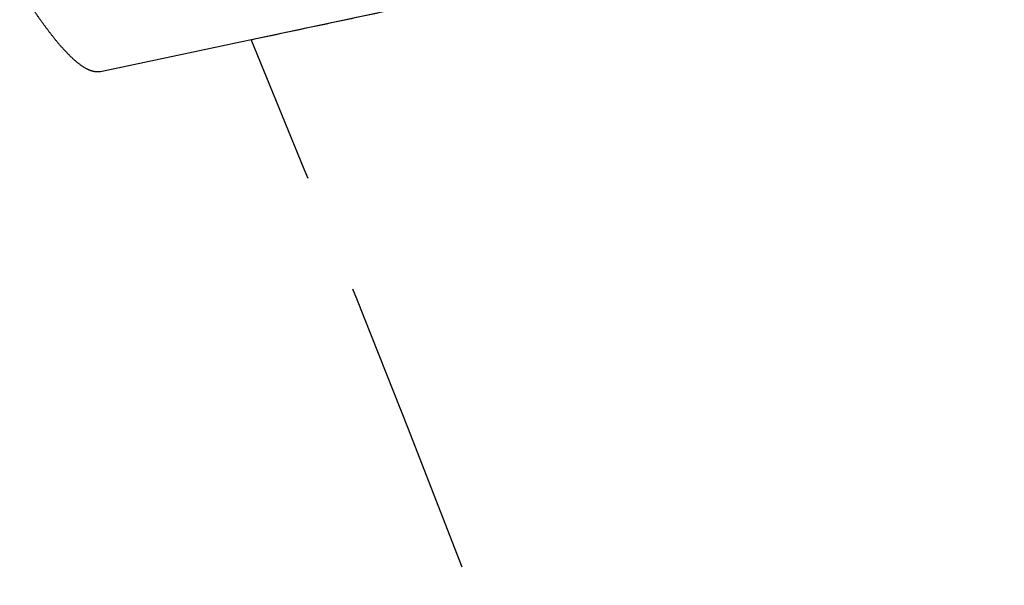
# Model space of a CAD drawing. Header units: millimetres. Extents: x 42975 to 708721, y 118172 to 172014.
# Tile 154 of 256: x 329544 to 329561, y 147508 to 147517. Entities that reach past the tile are written whole.
import ezdxf

# ---------------------------------------------------------------- set-up
doc = ezdxf.new("R2010")
doc.units = ezdxf.units.MM
doc.linetypes.add('ГТО-1 Пунктир', pattern=[7, 5, -2])
doc.layers.add('ГТО-2_Размеры_035', color=2, linetype='Continuous', lineweight=35)
doc.layers.add('ОГОС_Пунктир_025', color=151, linetype='ГТО-1 Пунктир', lineweight=25)

# ---------------------------------------------------------------- blocks, each defined once
blk = doc.blocks.new('ОГСО_Затвор_План')
at = {"layer": 'ОГОС_Пунктир_025'}
blk.add_line((-751.047, 36.5), (-745.952, 36.5), dxfattribs=at)
blk.add_line((-751.047, 36.5), (-745.952, 36.5), dxfattribs=at)
blk.add_arc((-1117.17, -31.95), 374.999, 4.7854, 10.51747, dxfattribs=at)
blk.add_arc((-1117.17, -31.95), 374.999, 4.7854, 10.51747, dxfattribs=at)
blk.add_open_spline([(-751.047, 36.5), (-751.064, 36.502), (-751.098, 36.507), (-751.152, 36.521), (-751.206, 36.55), (-751.287, 36.609), (-751.394, 36.721), (-751.494, 36.862), (-751.58, 37.002), (-751.649, 37.127), (-751.72, 37.266), (-751.791, 37.419), (-751.864, 37.583), (-751.937, 37.761), (-752.01, 37.95), (-752.058, 38.079), (-752.082, 38.145)], degree=3, knots=[0, 0, 0, 0, 0.050771, 0.104424, 0.164949, 0.234572, 0.404363, 0.624432, 0.754654, 0.897282, 1.053297, 1.221705, 1.401498, 1.593672, 1.797653, 2.007898, 2.007898, 2.007898, 2.007898], dxfattribs=at)
blk.add_open_spline([(-751.047, 36.5), (-751.064, 36.502), (-751.098, 36.507), (-751.152, 36.521), (-751.206, 36.55), (-751.287, 36.609), (-751.394, 36.721), (-751.494, 36.862), (-751.58, 37.002), (-751.649, 37.127), (-751.72, 37.266), (-751.791, 37.419), (-751.864, 37.583), (-751.937, 37.761), (-752.01, 37.95), (-752.058, 38.079), (-752.082, 38.145)], degree=3, knots=[0, 0, 0, 0, 0.050771, 0.104424, 0.164949, 0.234572, 0.404363, 0.624432, 0.754654, 0.897282, 1.053297, 1.221705, 1.401498, 1.593672, 1.797653, 2.007898, 2.007898, 2.007898, 2.007898], dxfattribs=at)
blk.add_open_spline([(-748.471, 36.5), (-748.013, 36.5), (-747.096, 36.5), (-746.18, 36.5), (-745.722, 36.5)], degree=3, dxfattribs=at)
blk.add_open_spline([(-748.471, 36.5), (-748.013, 36.5), (-747.096, 36.5), (-746.18, 36.5), (-745.722, 36.5)], degree=3, dxfattribs=at)
blk = doc.blocks.new('A$C1AA538EC')
at = {"layer": 'ГТО-2_Размеры_035', "rotation": 11.99999999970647}
blk.add_blockref('ОГСО_Затвор_План', (6013.364, -11100.071), dxfattribs=at)

msp = doc.modelspace()

# ---------------------------------------------------------------- block references
at = {"layer": 'ГТО-2_Размеры_035'}
msp.add_blockref('A$C1AA538EC', (324274.631, 158737.105), dxfattribs=at)

doc.saveas('drawing.dxf')
